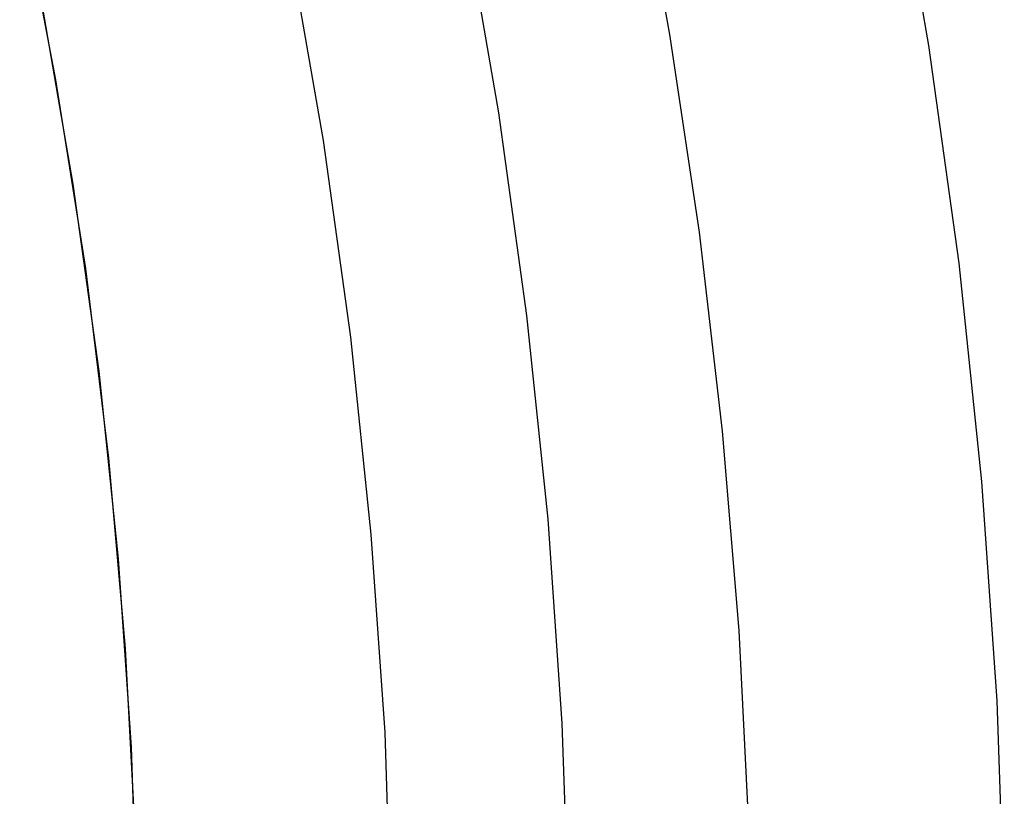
# Model space of a CAD drawing. Header units: millimetres. Extents: x 7986 to 9191, y -11326 to -10283.
# Tile 242 of 256: x 8628.21 to 8635.49, y -10664.08 to -10658.34. Entities that reach past the tile are written whole.
import ezdxf

# ---------------------------------------------------------------- set-up
doc = ezdxf.new("R2010")
doc.units = ezdxf.units.MM

msp = doc.modelspace()

# ---------------------------------------------------------------- linework, layer by layer
at = {"color": 7, "true_color": 0xffffff}
for p, q in [((8634.6522, -10656.934, 34.0594), (8634.9311, -10658.5336, 34.0594)), ((8634.6522, -10656.934, 34.0594), (8634.9311, -10658.5336, 34.0594)), ((8632.7509, -10656.9966, 32.6482), (8633.0163, -10658.4513, 32.6482)), ((8632.7509, -10656.9966, 32.6482), (8633.0163, -10658.4513, 32.6482)), ((8628.4794, -10658.786, 23.0594), (8628.2111, -10657.3996, 23.0594)), ((8631.7534, -10659.0313, 77.0594), (8631.4936, -10657.5411, 77.0594)), ((8631.7534, -10659.0313, 77.0594), (8631.4936, -10657.5411, 77.0594)), ((8630.4569, -10659.2343, 24.474), (8630.2049, -10657.7888, 24.474)), ((8630.4569, -10659.2343, 24.474), (8630.2049, -10657.7888, 24.474)), ((8628.6074, -10659.5589, 23.0594), (8628.3691, -10658.1845, 23.0594)), ((8628.6074, -10659.5589, 23.0594), (8628.3691, -10658.1845, 23.0594)), ((8633.0163, -10658.4513, 32.6482), (8633.2343, -10659.9138, 32.6482)), ((8633.0163, -10658.4513, 32.6482), (8633.2343, -10659.9138, 32.6482)), ((8634.9311, -10658.5336, 34.0594), (8635.1546, -10660.1418, 34.0594)), ((8634.9311, -10658.5336, 34.0594), (8635.1546, -10660.1418, 34.0594)), ((8628.6994, -10660.1808, 23.0594), (8628.4794, -10658.786, 23.0594)), ((8631.9617, -10660.5295, 77.0594), (8631.7534, -10659.0313, 77.0594)), ((8631.9617, -10660.5295, 77.0594), (8631.7534, -10659.0313, 77.0594)), ((8630.6589, -10660.6877, 24.474), (8630.4569, -10659.2343, 24.474)), ((8630.6589, -10660.6877, 24.474), (8630.4569, -10659.2343, 24.474)), ((8628.7984, -10660.9406, 23.0594), (8628.6074, -10659.5589, 23.0594)), ((8628.7984, -10660.9406, 23.0594), (8628.6074, -10659.5589, 23.0594)), ((8633.2343, -10659.9138, 32.6482), (8633.4046, -10661.3827, 32.6482)), ((8633.2343, -10659.9138, 32.6482), (8633.4046, -10661.3827, 32.6482)), ((8635.1546, -10660.1418, 34.0594), (8635.3225, -10661.7568, 34.0594)), ((8635.1546, -10660.1418, 34.0594), (8635.3225, -10661.7568, 34.0594)), ((8628.8707, -10661.5825, 23.0594), (8628.6994, -10660.1808, 23.0594)), ((8632.118, -10662.0341, 77.0594), (8631.9617, -10660.5295, 77.0594)), ((8632.118, -10662.0341, 77.0594), (8631.9617, -10660.5295, 77.0594)), ((8630.8106, -10662.1472, 24.474), (8630.6589, -10660.6877, 24.474)), ((8630.8106, -10662.1472, 24.474), (8630.6589, -10660.6877, 24.474)), ((8628.9418, -10662.3281, 23.0594), (8628.7984, -10660.9406, 23.0594)), ((8628.9418, -10662.3281, 23.0594), (8628.7984, -10660.9406, 23.0594)), ((8633.4046, -10661.3827, 32.6482), (8633.5267, -10662.8562, 32.6482)), ((8633.4046, -10661.3827, 32.6482), (8633.5267, -10662.8562, 32.6482)), ((8628.9933, -10662.9892, 23.0594), (8628.8707, -10661.5825, 23.0594)), ((8635.3225, -10661.7568, 34.0594), (8635.4345, -10663.3767, 34.0594)), ((8635.3225, -10661.7568, 34.0594), (8635.4345, -10663.3767, 34.0594)), ((8632.2224, -10663.5431, 77.0594), (8632.118, -10662.0341, 77.0594)), ((8632.2224, -10663.5431, 77.0594), (8632.118, -10662.0341, 77.0594)), ((8630.9119, -10663.6111, 24.474), (8630.8106, -10662.1472, 24.474)), ((8630.9119, -10663.6111, 24.474), (8630.8106, -10662.1472, 24.474)), ((8629.0375, -10663.7197, 23.0594), (8628.9418, -10662.3281, 23.0594)), ((8629.0375, -10663.7197, 23.0594), (8628.9418, -10662.3281, 23.0594)), ((8633.5267, -10662.8562, 32.6482), (8633.6002, -10664.3329, 32.6482)), ((8633.5267, -10662.8562, 32.6482), (8633.6002, -10664.3329, 32.6482)), ((8629.0669, -10664.3994, 23.0594), (8628.9933, -10662.9892, 23.0594)), ((8635.4345, -10663.3767, 34.0594), (8635.4905, -10664.9994, 34.0594)), ((8635.4345, -10663.3767, 34.0594), (8635.4905, -10664.9994, 34.0594)), ((8632.2746, -10665.0549, 77.0594), (8632.2224, -10663.5431, 77.0594)), ((8632.2746, -10665.0549, 77.0594), (8632.2224, -10663.5431, 77.0594)), ((8630.9625, -10665.0775, 24.474), (8630.9119, -10663.6111, 24.474)), ((8630.9625, -10665.0775, 24.474), (8630.9119, -10663.6111, 24.474)), ((8629.0854, -10665.1138, 23.0594), (8629.0375, -10663.7197, 23.0594)), ((8629.0854, -10665.1138, 23.0594), (8629.0375, -10663.7197, 23.0594))]:
    msp.add_line(p, q, dxfattribs=at)

doc.saveas('drawing.dxf')
